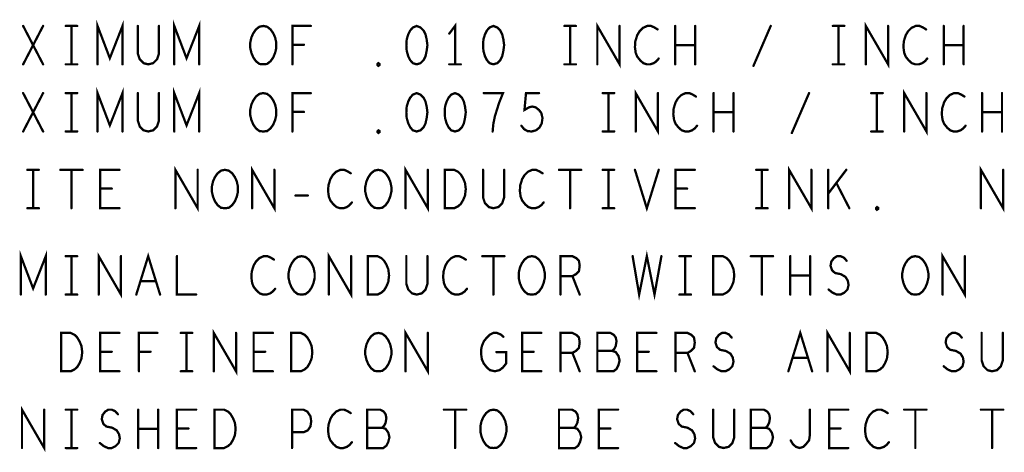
# Model space of a CAD drawing. Extents: x 28 to 61, y 24.9 to 46.
# Tile 67 of 86: x 48.8 to 51.3, y 38.1 to 39.2. Entities that reach past the tile are written whole.
import ezdxf

# ---------------------------------------------------------------- set-up
doc = ezdxf.new("R2010")
doc.units = 0
doc.layers.add('1', color=2, linetype='CONTINUOUS')

msp = doc.modelspace()

# ---------------------------------------------------------------- linework, layer by layer
at = {"layer": '1', "const_width": 0.006}
for points in [[(48.766, 39.07), (48.818, 39.17)], [(48.766, 39.17), (48.818, 39.07)], [(48.877, 39.17), (48.907, 39.17)], [(48.892, 39.17), (48.892, 39.07)], [(48.96, 39.07), (48.96, 39.17), (48.992, 39.086), (49.025, 39.17), (49.025, 39.07)], [(49.065, 39.17), (49.065, 39.098), (49.07, 39.083), (49.08, 39.073), (49.092, 39.07), (49.105, 39.073), (49.115, 39.083), (49.12, 39.098), (49.12, 39.17)], [(49.16, 39.07), (49.16, 39.17), (49.192, 39.086), (49.225, 39.17), (49.225, 39.07)], [(49.392, 39.07), (49.382, 39.071), (49.373, 39.078), (49.366, 39.088), (49.361, 39.1), (49.358, 39.113), (49.358, 39.126), (49.361, 39.14), (49.366, 39.151), (49.373, 39.161), (49.382, 39.168), (49.392, 39.17), (49.402, 39.168), (49.411, 39.161), (49.418, 39.151), (49.423, 39.14), (49.426, 39.126), (49.426, 39.113), (49.423, 39.1), (49.418, 39.088), (49.411, 39.078), (49.402, 39.071), (49.392, 39.07)], [(49.468, 39.07), (49.468, 39.17), (49.516, 39.17)], [(49.792, 39.17), (49.782, 39.166), (49.775, 39.158), (49.77, 39.148), (49.766, 39.135), (49.765, 39.12), (49.766, 39.105), (49.77, 39.091), (49.775, 39.081), (49.782, 39.073), (49.792, 39.07), (49.802, 39.073), (49.81, 39.081), (49.815, 39.091), (49.818, 39.105), (49.82, 39.12), (49.818, 39.135), (49.815, 39.148), (49.81, 39.158), (49.802, 39.166), (49.792, 39.17)], [(49.892, 39.07), (49.892, 39.17), (49.877, 39.15)], [(49.992, 39.17), (49.982, 39.166), (49.975, 39.158), (49.97, 39.148), (49.966, 39.135), (49.965, 39.12), (49.966, 39.105), (49.97, 39.091), (49.975, 39.081), (49.982, 39.073), (49.992, 39.07), (50.002, 39.073), (50.01, 39.081), (50.015, 39.091), (50.018, 39.105), (50.02, 39.12), (50.018, 39.135), (50.015, 39.148), (50.01, 39.158), (50.002, 39.166), (49.992, 39.17)], [(50.177, 39.17), (50.207, 39.17)], [(50.192, 39.17), (50.192, 39.07)], [(50.263, 39.07), (50.263, 39.17), (50.321, 39.07), (50.321, 39.17)], [(50.42, 39.161), (50.412, 39.166), (50.403, 39.17), (50.393, 39.17), (50.382, 39.165), (50.373, 39.156), (50.367, 39.146), (50.362, 39.13), (50.361, 39.115), (50.363, 39.1), (50.367, 39.09), (50.375, 39.08), (50.383, 39.073), (50.392, 39.07), (50.401, 39.07), (50.41, 39.073), (50.417, 39.078), (50.423, 39.085)], [(50.466, 39.07), (50.466, 39.17)], [(50.518, 39.17), (50.518, 39.07)], [(50.67, 39.066), (50.715, 39.17)], [(50.877, 39.17), (50.907, 39.17)], [(50.892, 39.17), (50.892, 39.07)], [(50.963, 39.07), (50.963, 39.17), (51.021, 39.07), (51.021, 39.17)], [(51.12, 39.161), (51.112, 39.166), (51.103, 39.17), (51.093, 39.17), (51.082, 39.165), (51.073, 39.156), (51.067, 39.146), (51.062, 39.13), (51.061, 39.115), (51.063, 39.1), (51.067, 39.09), (51.075, 39.08), (51.083, 39.073), (51.092, 39.07), (51.101, 39.07), (51.11, 39.073), (51.117, 39.078), (51.123, 39.085)], [(51.166, 39.07), (51.166, 39.17)], [(51.218, 39.17), (51.218, 39.07)], [(49.498, 39.121), (49.468, 39.121)], [(50.518, 39.12), (50.466, 39.12)], [(51.218, 39.12), (51.166, 39.12)], [(48.877, 39.07), (48.907, 39.07)], [(49.692, 39.066), (49.69, 39.068), (49.69, 39.071), (49.692, 39.073), (49.695, 39.071), (49.695, 39.068), (49.692, 39.066)], [(49.877, 39.07), (49.907, 39.07)], [(50.177, 39.07), (50.207, 39.07)], [(50.877, 39.07), (50.907, 39.07)], [(48.766, 38.895), (48.818, 38.995)], [(48.766, 38.995), (48.818, 38.895)], [(48.877, 38.995), (48.907, 38.995)], [(48.892, 38.995), (48.892, 38.895)], [(48.96, 38.895), (48.96, 38.995), (48.992, 38.911), (49.025, 38.995), (49.025, 38.895)], [(49.065, 38.995), (49.065, 38.923), (49.07, 38.908), (49.08, 38.898), (49.092, 38.895), (49.105, 38.898), (49.115, 38.908), (49.12, 38.923), (49.12, 38.995)], [(49.16, 38.895), (49.16, 38.995), (49.192, 38.911), (49.225, 38.995), (49.225, 38.895)], [(49.392, 38.895), (49.382, 38.896), (49.373, 38.903), (49.366, 38.913), (49.361, 38.925), (49.358, 38.938), (49.358, 38.951), (49.361, 38.965), (49.366, 38.976), (49.373, 38.986), (49.382, 38.993), (49.392, 38.995), (49.402, 38.993), (49.411, 38.986), (49.418, 38.976), (49.423, 38.965), (49.426, 38.951), (49.426, 38.938), (49.423, 38.925), (49.418, 38.913), (49.411, 38.903), (49.402, 38.896), (49.392, 38.895)], [(49.468, 38.895), (49.468, 38.995), (49.516, 38.995)], [(49.792, 38.995), (49.782, 38.991), (49.775, 38.983), (49.77, 38.973), (49.766, 38.96), (49.765, 38.945), (49.766, 38.93), (49.77, 38.916), (49.775, 38.906), (49.782, 38.898), (49.792, 38.895), (49.802, 38.898), (49.81, 38.906), (49.815, 38.916), (49.818, 38.93), (49.82, 38.945), (49.818, 38.96), (49.815, 38.973), (49.81, 38.983), (49.802, 38.991), (49.792, 38.995)], [(49.892, 38.995), (49.882, 38.991), (49.875, 38.983), (49.87, 38.973), (49.866, 38.96), (49.865, 38.945), (49.866, 38.93), (49.87, 38.916), (49.875, 38.906), (49.882, 38.898), (49.892, 38.895), (49.902, 38.898), (49.91, 38.906), (49.915, 38.916), (49.918, 38.93), (49.92, 38.945), (49.918, 38.96), (49.915, 38.973), (49.91, 38.983), (49.902, 38.991), (49.892, 38.995)], [(49.99, 38.895), (49.992, 38.916), (49.996, 38.935), (50.001, 38.951), (50.007, 38.97), (50.017, 38.995), (49.967, 38.995)], [(50.065, 38.91), (50.072, 38.901), (50.081, 38.896), (50.092, 38.895), (50.103, 38.898), (50.112, 38.905), (50.118, 38.916), (50.12, 38.93), (50.117, 38.943), (50.111, 38.951), (50.102, 38.958), (50.093, 38.96), (50.085, 38.958), (50.073, 38.951), (50.077, 38.995), (50.111, 38.995)], [(50.277, 38.995), (50.307, 38.995)], [(50.292, 38.995), (50.292, 38.895)], [(50.363, 38.895), (50.363, 38.995), (50.421, 38.895), (50.421, 38.995)], [(50.52, 38.986), (50.512, 38.991), (50.503, 38.995), (50.493, 38.995), (50.482, 38.99), (50.473, 38.981), (50.467, 38.971), (50.462, 38.955), (50.461, 38.94), (50.463, 38.925), (50.467, 38.915), (50.475, 38.905), (50.483, 38.898), (50.492, 38.895), (50.501, 38.895), (50.51, 38.898), (50.517, 38.903), (50.523, 38.91)], [(50.566, 38.895), (50.566, 38.995)], [(50.618, 38.995), (50.618, 38.895)], [(50.77, 38.891), (50.815, 38.995)], [(50.977, 38.995), (51.007, 38.995)], [(50.992, 38.995), (50.992, 38.895)], [(51.063, 38.895), (51.063, 38.995), (51.121, 38.895), (51.121, 38.995)], [(51.22, 38.986), (51.212, 38.991), (51.203, 38.995), (51.193, 38.995), (51.182, 38.99), (51.173, 38.981), (51.167, 38.971), (51.162, 38.955), (51.161, 38.94), (51.163, 38.925), (51.167, 38.915), (51.175, 38.905), (51.183, 38.898), (51.192, 38.895), (51.201, 38.895), (51.21, 38.898), (51.217, 38.903), (51.223, 38.91)], [(51.266, 38.895), (51.266, 38.995)], [(51.318, 38.995), (51.318, 38.895)], [(49.498, 38.946), (49.468, 38.946)], [(50.618, 38.945), (50.566, 38.945)], [(51.318, 38.945), (51.266, 38.945)], [(48.877, 38.895), (48.907, 38.895)], [(49.692, 38.891), (49.69, 38.893), (49.69, 38.896), (49.692, 38.898), (49.695, 38.896), (49.695, 38.893), (49.692, 38.891)], [(50.277, 38.895), (50.307, 38.895)], [(50.977, 38.895), (51.007, 38.895)], [(48.777, 38.795), (48.807, 38.795)], [(48.792, 38.795), (48.792, 38.695)], [(48.863, 38.795), (48.921, 38.795)], [(48.892, 38.795), (48.892, 38.695)], [(49.017, 38.695), (48.967, 38.695), (48.967, 38.795), (49.017, 38.795)], [(49.163, 38.695), (49.163, 38.795), (49.221, 38.695), (49.221, 38.795)], [(49.292, 38.695), (49.282, 38.696), (49.273, 38.703), (49.266, 38.713), (49.261, 38.725), (49.258, 38.738), (49.258, 38.751), (49.261, 38.765), (49.266, 38.776), (49.273, 38.786), (49.282, 38.793), (49.292, 38.795), (49.302, 38.793), (49.311, 38.786), (49.318, 38.776), (49.323, 38.765), (49.326, 38.751), (49.326, 38.738), (49.323, 38.725), (49.318, 38.713), (49.311, 38.703), (49.302, 38.696), (49.292, 38.695)], [(49.363, 38.695), (49.363, 38.795), (49.421, 38.695), (49.421, 38.795)], [(49.62, 38.786), (49.612, 38.791), (49.603, 38.795), (49.593, 38.795), (49.582, 38.79), (49.573, 38.781), (49.567, 38.771), (49.562, 38.755), (49.561, 38.74), (49.563, 38.725), (49.567, 38.715), (49.575, 38.705), (49.583, 38.698), (49.592, 38.695), (49.601, 38.695), (49.61, 38.698), (49.617, 38.703), (49.623, 38.71)], [(49.692, 38.695), (49.682, 38.696), (49.673, 38.703), (49.666, 38.713), (49.661, 38.725), (49.658, 38.738), (49.658, 38.751), (49.661, 38.765), (49.666, 38.776), (49.673, 38.786), (49.682, 38.793), (49.692, 38.795), (49.702, 38.793), (49.711, 38.786), (49.718, 38.776), (49.723, 38.765), (49.726, 38.751), (49.726, 38.738), (49.723, 38.725), (49.718, 38.713), (49.711, 38.703), (49.702, 38.696), (49.692, 38.695)], [(49.763, 38.695), (49.763, 38.795), (49.821, 38.695), (49.821, 38.795)], [(49.865, 38.695), (49.865, 38.795), (49.89, 38.795), (49.9, 38.79), (49.907, 38.783), (49.913, 38.773), (49.918, 38.761), (49.92, 38.745), (49.918, 38.728), (49.913, 38.716), (49.907, 38.706), (49.9, 38.7), (49.89, 38.695), (49.865, 38.695)], [(49.965, 38.795), (49.965, 38.723), (49.97, 38.708), (49.98, 38.698), (49.992, 38.695), (50.005, 38.698), (50.015, 38.708), (50.02, 38.723), (50.02, 38.795)], [(50.12, 38.786), (50.112, 38.791), (50.103, 38.795), (50.093, 38.795), (50.082, 38.79), (50.073, 38.781), (50.067, 38.771), (50.062, 38.755), (50.061, 38.74), (50.063, 38.725), (50.067, 38.715), (50.075, 38.705), (50.083, 38.698), (50.092, 38.695), (50.101, 38.695), (50.11, 38.698), (50.117, 38.703), (50.123, 38.71)], [(50.163, 38.795), (50.221, 38.795)], [(50.192, 38.795), (50.192, 38.695)], [(50.277, 38.795), (50.307, 38.795)], [(50.292, 38.795), (50.292, 38.695)], [(50.361, 38.795), (50.392, 38.695), (50.423, 38.795)], [(50.517, 38.695), (50.467, 38.695), (50.467, 38.795), (50.517, 38.795)], [(50.677, 38.795), (50.707, 38.795)], [(50.692, 38.795), (50.692, 38.695)], [(50.763, 38.695), (50.763, 38.795), (50.821, 38.695), (50.821, 38.795)], [(50.865, 38.695), (50.865, 38.795)], [(50.912, 38.795), (50.865, 38.733)], [(51.263, 38.695), (51.263, 38.795), (51.321, 38.695), (51.321, 38.795)], [(50.92, 38.695), (50.886, 38.761)], [(48.997, 38.746), (48.967, 38.746)], [(50.497, 38.746), (50.467, 38.746)], [(49.476, 38.728), (49.508, 38.728)], [(48.777, 38.695), (48.807, 38.695)], [(50.277, 38.695), (50.307, 38.695)], [(50.677, 38.695), (50.707, 38.695)], [(50.992, 38.691), (50.99, 38.693), (50.99, 38.696), (50.992, 38.698), (50.995, 38.696), (50.995, 38.693), (50.992, 38.691)], [(48.76, 38.47), (48.76, 38.57), (48.792, 38.486), (48.825, 38.57), (48.825, 38.47)], [(50.355, 38.57), (50.372, 38.47), (50.392, 38.57), (50.412, 38.47), (50.43, 38.57)], [(48.877, 38.57), (48.907, 38.57)], [(48.892, 38.57), (48.892, 38.47)], [(48.963, 38.47), (48.963, 38.57), (49.021, 38.47), (49.021, 38.57)], [(49.061, 38.47), (49.092, 38.57), (49.123, 38.47)], [(49.167, 38.57), (49.167, 38.47), (49.217, 38.47)], [(49.42, 38.561), (49.412, 38.566), (49.403, 38.57), (49.393, 38.57), (49.382, 38.565), (49.373, 38.556), (49.367, 38.546), (49.362, 38.53), (49.361, 38.515), (49.363, 38.5), (49.367, 38.49), (49.375, 38.48), (49.383, 38.473), (49.392, 38.47), (49.401, 38.47), (49.41, 38.473), (49.417, 38.478), (49.423, 38.485)], [(49.492, 38.47), (49.482, 38.471), (49.473, 38.478), (49.466, 38.488), (49.461, 38.5), (49.458, 38.513), (49.458, 38.526), (49.461, 38.54), (49.466, 38.551), (49.473, 38.561), (49.482, 38.568), (49.492, 38.57), (49.502, 38.568), (49.511, 38.561), (49.518, 38.551), (49.523, 38.54), (49.526, 38.526), (49.526, 38.513), (49.523, 38.5), (49.518, 38.488), (49.511, 38.478), (49.502, 38.471), (49.492, 38.47)], [(49.563, 38.47), (49.563, 38.57), (49.621, 38.47), (49.621, 38.57)], [(49.665, 38.47), (49.665, 38.57), (49.69, 38.57), (49.7, 38.565), (49.707, 38.558), (49.713, 38.548), (49.718, 38.536), (49.72, 38.52), (49.718, 38.503), (49.713, 38.491), (49.707, 38.481), (49.7, 38.475), (49.69, 38.47), (49.665, 38.47)], [(49.765, 38.57), (49.765, 38.498), (49.77, 38.483), (49.78, 38.473), (49.792, 38.47), (49.805, 38.473), (49.815, 38.483), (49.82, 38.498), (49.82, 38.57)], [(49.92, 38.561), (49.912, 38.566), (49.903, 38.57), (49.893, 38.57), (49.882, 38.565), (49.873, 38.556), (49.867, 38.546), (49.862, 38.53), (49.861, 38.515), (49.863, 38.5), (49.867, 38.49), (49.875, 38.48), (49.883, 38.473), (49.892, 38.47), (49.901, 38.47), (49.91, 38.473), (49.917, 38.478), (49.923, 38.485)], [(49.963, 38.57), (50.021, 38.57)], [(49.992, 38.57), (49.992, 38.47)], [(50.092, 38.47), (50.082, 38.471), (50.073, 38.478), (50.066, 38.488), (50.061, 38.5), (50.058, 38.513), (50.058, 38.526), (50.061, 38.54), (50.066, 38.551), (50.073, 38.561), (50.082, 38.568), (50.092, 38.57), (50.102, 38.568), (50.111, 38.561), (50.118, 38.551), (50.123, 38.54), (50.126, 38.526), (50.126, 38.513), (50.123, 38.5), (50.118, 38.488), (50.111, 38.478), (50.102, 38.471), (50.092, 38.47)], [(50.167, 38.47), (50.167, 38.57), (50.198, 38.57), (50.208, 38.565), (50.215, 38.558), (50.217, 38.545), (50.215, 38.531), (50.207, 38.523), (50.198, 38.518), (50.167, 38.518)], [(50.477, 38.57), (50.507, 38.57)], [(50.492, 38.57), (50.492, 38.47)], [(50.565, 38.47), (50.565, 38.57), (50.59, 38.57), (50.6, 38.565), (50.607, 38.558), (50.613, 38.548), (50.618, 38.536), (50.62, 38.52), (50.618, 38.503), (50.613, 38.491), (50.607, 38.481), (50.6, 38.475), (50.59, 38.47), (50.565, 38.47)], [(50.663, 38.57), (50.721, 38.57)], [(50.692, 38.57), (50.692, 38.47)], [(50.766, 38.47), (50.766, 38.57)], [(50.818, 38.57), (50.818, 38.47)], [(50.866, 38.483), (50.876, 38.475), (50.887, 38.47), (50.897, 38.47), (50.907, 38.475), (50.915, 38.483), (50.918, 38.495), (50.916, 38.506), (50.91, 38.516), (50.898, 38.523), (50.883, 38.526), (50.875, 38.533), (50.871, 38.545), (50.873, 38.556), (50.88, 38.565), (50.888, 38.57), (50.897, 38.57), (50.906, 38.566), (50.913, 38.558)], [(51.092, 38.47), (51.082, 38.471), (51.073, 38.478), (51.066, 38.488), (51.061, 38.5), (51.058, 38.513), (51.058, 38.526), (51.061, 38.54), (51.066, 38.551), (51.073, 38.561), (51.082, 38.568), (51.092, 38.57), (51.102, 38.568), (51.111, 38.561), (51.118, 38.551), (51.123, 38.54), (51.126, 38.526), (51.126, 38.513), (51.123, 38.5), (51.118, 38.488), (51.111, 38.478), (51.102, 38.471), (51.092, 38.47)], [(51.163, 38.47), (51.163, 38.57), (51.221, 38.47), (51.221, 38.57)], [(49.112, 38.505), (49.072, 38.505)], [(50.198, 38.518), (50.217, 38.47)], [(50.818, 38.52), (50.766, 38.52)], [(48.877, 38.47), (48.907, 38.47)], [(50.477, 38.47), (50.507, 38.47)], [(49.263, 38.27), (49.263, 38.37), (49.321, 38.27), (49.321, 38.37)], [(49.763, 38.27), (49.763, 38.37), (49.821, 38.27), (49.821, 38.37)], [(50.761, 38.27), (50.792, 38.37), (50.823, 38.27)], [(50.863, 38.27), (50.863, 38.37), (50.921, 38.27), (50.921, 38.37)], [(48.865, 38.27), (48.865, 38.37), (48.89, 38.37), (48.9, 38.365), (48.907, 38.358), (48.913, 38.348), (48.918, 38.336), (48.92, 38.32), (48.918, 38.303), (48.913, 38.291), (48.907, 38.281), (48.9, 38.275), (48.89, 38.27), (48.865, 38.27)], [(49.017, 38.27), (48.967, 38.27), (48.967, 38.37), (49.017, 38.37)], [(49.068, 38.27), (49.068, 38.37), (49.116, 38.37)], [(49.177, 38.37), (49.207, 38.37)], [(49.192, 38.37), (49.192, 38.27)], [(49.417, 38.27), (49.367, 38.27), (49.367, 38.37), (49.417, 38.37)], [(49.465, 38.27), (49.465, 38.37), (49.49, 38.37), (49.5, 38.365), (49.507, 38.358), (49.513, 38.348), (49.518, 38.336), (49.52, 38.32), (49.518, 38.303), (49.513, 38.291), (49.507, 38.281), (49.5, 38.275), (49.49, 38.27), (49.465, 38.27)], [(49.692, 38.27), (49.682, 38.271), (49.673, 38.278), (49.666, 38.288), (49.661, 38.3), (49.658, 38.313), (49.658, 38.326), (49.661, 38.34), (49.666, 38.351), (49.673, 38.361), (49.682, 38.368), (49.692, 38.37), (49.702, 38.368), (49.711, 38.361), (49.718, 38.351), (49.723, 38.34), (49.726, 38.326), (49.726, 38.313), (49.723, 38.3), (49.718, 38.288), (49.711, 38.278), (49.702, 38.271), (49.692, 38.27)], [(50, 38.32), (50.025, 38.32), (50.025, 38.29), (50.017, 38.28), (50.008, 38.273), (49.996, 38.27), (49.983, 38.273), (49.975, 38.28), (49.967, 38.29), (49.962, 38.301), (49.96, 38.315), (49.96, 38.326), (49.962, 38.336), (49.967, 38.348), (49.975, 38.358), (49.982, 38.365), (49.992, 38.37), (50.001, 38.37), (50.011, 38.366), (50.018, 38.36)], [(50.117, 38.27), (50.067, 38.27), (50.067, 38.37), (50.117, 38.37)], [(50.167, 38.27), (50.167, 38.37), (50.198, 38.37), (50.208, 38.365), (50.215, 38.358), (50.217, 38.345), (50.215, 38.331), (50.207, 38.323), (50.198, 38.318), (50.167, 38.318)], [(50.302, 38.323), (50.307, 38.328), (50.311, 38.336), (50.313, 38.348), (50.311, 38.358), (50.306, 38.365), (50.297, 38.37), (50.263, 38.37), (50.263, 38.27), (50.305, 38.27), (50.313, 38.276), (50.318, 38.286), (50.321, 38.298), (50.318, 38.31), (50.311, 38.32), (50.302, 38.323), (50.263, 38.323)], [(50.417, 38.27), (50.367, 38.27), (50.367, 38.37), (50.417, 38.37)], [(50.467, 38.27), (50.467, 38.37), (50.498, 38.37), (50.508, 38.365), (50.515, 38.358), (50.517, 38.345), (50.515, 38.331), (50.507, 38.323), (50.498, 38.318), (50.467, 38.318)], [(50.566, 38.283), (50.576, 38.275), (50.587, 38.27), (50.597, 38.27), (50.607, 38.275), (50.615, 38.283), (50.618, 38.295), (50.616, 38.306), (50.61, 38.316), (50.598, 38.323), (50.583, 38.326), (50.575, 38.333), (50.571, 38.345), (50.573, 38.356), (50.58, 38.365), (50.588, 38.37), (50.597, 38.37), (50.606, 38.366), (50.613, 38.358)], [(50.965, 38.27), (50.965, 38.37), (50.99, 38.37), (51, 38.365), (51.007, 38.358), (51.013, 38.348), (51.018, 38.336), (51.02, 38.32), (51.018, 38.303), (51.013, 38.291), (51.007, 38.281), (51, 38.275), (50.99, 38.27), (50.965, 38.27)], [(51.166, 38.283), (51.176, 38.275), (51.187, 38.27), (51.197, 38.27), (51.207, 38.275), (51.215, 38.283), (51.218, 38.295), (51.216, 38.306), (51.21, 38.316), (51.198, 38.323), (51.183, 38.326), (51.175, 38.333), (51.171, 38.345), (51.173, 38.356), (51.18, 38.365), (51.188, 38.37), (51.197, 38.37), (51.206, 38.366), (51.213, 38.358)], [(51.265, 38.37), (51.265, 38.298), (51.27, 38.283), (51.28, 38.273), (51.292, 38.27), (51.305, 38.273), (51.315, 38.283), (51.32, 38.298), (51.32, 38.37)], [(48.997, 38.321), (48.967, 38.321)], [(49.098, 38.321), (49.068, 38.321)], [(49.397, 38.321), (49.367, 38.321)], [(50.097, 38.321), (50.067, 38.321)], [(50.198, 38.318), (50.217, 38.27)], [(50.397, 38.321), (50.367, 38.321)], [(50.498, 38.318), (50.517, 38.27)], [(50.812, 38.305), (50.772, 38.305)], [(49.177, 38.27), (49.207, 38.27)], [(48.763, 38.07), (48.763, 38.17), (48.821, 38.07), (48.821, 38.17)], [(48.877, 38.17), (48.907, 38.17)], [(48.892, 38.17), (48.892, 38.07)], [(48.966, 38.083), (48.976, 38.075), (48.987, 38.07), (48.997, 38.07), (49.007, 38.075), (49.015, 38.083), (49.018, 38.095), (49.016, 38.106), (49.01, 38.116), (48.998, 38.123), (48.983, 38.126), (48.975, 38.133), (48.971, 38.145), (48.973, 38.156), (48.98, 38.165), (48.988, 38.17), (48.997, 38.17), (49.006, 38.166), (49.013, 38.158)], [(49.066, 38.07), (49.066, 38.17)], [(49.118, 38.17), (49.118, 38.07)], [(49.217, 38.07), (49.167, 38.07), (49.167, 38.17), (49.217, 38.17)], [(49.265, 38.07), (49.265, 38.17), (49.29, 38.17), (49.3, 38.165), (49.307, 38.158), (49.313, 38.148), (49.318, 38.136), (49.32, 38.12), (49.318, 38.103), (49.313, 38.091), (49.307, 38.081), (49.3, 38.075), (49.29, 38.07), (49.265, 38.07)], [(49.467, 38.07), (49.467, 38.17), (49.497, 38.17), (49.507, 38.165), (49.515, 38.153), (49.517, 38.14), (49.515, 38.126), (49.508, 38.116), (49.497, 38.111), (49.467, 38.111)], [(49.62, 38.161), (49.612, 38.166), (49.603, 38.17), (49.593, 38.17), (49.582, 38.165), (49.573, 38.156), (49.567, 38.146), (49.562, 38.13), (49.561, 38.115), (49.563, 38.1), (49.567, 38.09), (49.575, 38.08), (49.583, 38.073), (49.592, 38.07), (49.601, 38.07), (49.61, 38.073), (49.617, 38.078), (49.623, 38.085)], [(49.702, 38.123), (49.707, 38.128), (49.711, 38.136), (49.713, 38.148), (49.711, 38.158), (49.706, 38.165), (49.697, 38.17), (49.663, 38.17), (49.663, 38.07), (49.705, 38.07), (49.713, 38.076), (49.718, 38.086), (49.721, 38.098), (49.718, 38.11), (49.711, 38.12), (49.702, 38.123), (49.663, 38.123)], [(49.863, 38.17), (49.921, 38.17)], [(49.892, 38.17), (49.892, 38.07)], [(49.992, 38.07), (49.982, 38.071), (49.973, 38.078), (49.966, 38.088), (49.961, 38.1), (49.958, 38.113), (49.958, 38.126), (49.961, 38.14), (49.966, 38.151), (49.973, 38.161), (49.982, 38.168), (49.992, 38.17), (50.002, 38.168), (50.011, 38.161), (50.018, 38.151), (50.023, 38.14), (50.026, 38.126), (50.026, 38.113), (50.023, 38.1), (50.018, 38.088), (50.011, 38.078), (50.002, 38.071), (49.992, 38.07)], [(50.202, 38.123), (50.207, 38.128), (50.211, 38.136), (50.213, 38.148), (50.211, 38.158), (50.206, 38.165), (50.197, 38.17), (50.163, 38.17), (50.163, 38.07), (50.205, 38.07), (50.213, 38.076), (50.218, 38.086), (50.221, 38.098), (50.218, 38.11), (50.211, 38.12), (50.202, 38.123), (50.163, 38.123)], [(50.317, 38.07), (50.267, 38.07), (50.267, 38.17), (50.317, 38.17)], [(50.466, 38.083), (50.476, 38.075), (50.487, 38.07), (50.497, 38.07), (50.507, 38.075), (50.515, 38.083), (50.518, 38.095), (50.516, 38.106), (50.51, 38.116), (50.498, 38.123), (50.483, 38.126), (50.475, 38.133), (50.471, 38.145), (50.473, 38.156), (50.48, 38.165), (50.488, 38.17), (50.497, 38.17), (50.506, 38.166), (50.513, 38.158)], [(50.565, 38.17), (50.565, 38.098), (50.57, 38.083), (50.58, 38.073), (50.592, 38.07), (50.605, 38.073), (50.615, 38.083), (50.62, 38.098), (50.62, 38.17)], [(50.702, 38.123), (50.707, 38.128), (50.711, 38.136), (50.713, 38.148), (50.711, 38.158), (50.706, 38.165), (50.697, 38.17), (50.663, 38.17), (50.663, 38.07), (50.705, 38.07), (50.713, 38.076), (50.718, 38.086), (50.721, 38.098), (50.718, 38.11), (50.711, 38.12), (50.702, 38.123), (50.663, 38.123)], [(50.767, 38.09), (50.773, 38.08), (50.781, 38.073), (50.79, 38.07), (50.8, 38.073), (50.807, 38.08), (50.815, 38.09), (50.817, 38.103), (50.817, 38.17)], [(50.917, 38.07), (50.867, 38.07), (50.867, 38.17), (50.917, 38.17)], [(51.02, 38.161), (51.012, 38.166), (51.003, 38.17), (50.993, 38.17), (50.982, 38.165), (50.973, 38.156), (50.967, 38.146), (50.962, 38.13), (50.961, 38.115), (50.963, 38.1), (50.967, 38.09), (50.975, 38.08), (50.983, 38.073), (50.992, 38.07), (51.001, 38.07), (51.01, 38.073), (51.017, 38.078), (51.023, 38.085)], [(51.063, 38.17), (51.121, 38.17)], [(51.092, 38.17), (51.092, 38.07)], [(51.263, 38.17), (51.321, 38.17)], [(51.292, 38.17), (51.292, 38.07)], [(49.118, 38.12), (49.066, 38.12)], [(49.197, 38.121), (49.167, 38.121)], [(50.297, 38.121), (50.267, 38.121)], [(50.897, 38.121), (50.867, 38.121)], [(48.877, 38.07), (48.907, 38.07)]]:
    msp.add_lwpolyline(points, dxfattribs=at)
at = {"layer": '1', "const_width": 0.003}
for points in [[(48.7675, 39.17, 1), (48.7645, 39.17, 1)], [(48.8195, 39.17, 1), (48.8165, 39.17, 1)], [(48.8785, 39.17, 1), (48.8755, 39.17, 1)], [(48.8935, 39.17, 1), (48.8905, 39.17, 1)], [(48.9085, 39.17, 1), (48.9055, 39.17, 1)], [(49.0665, 39.17, 1), (49.0635, 39.17, 1)], [(49.1215, 39.17, 1), (49.1185, 39.17, 1)], [(49.5175, 39.17, 1), (49.5145, 39.17, 1)], [(49.7935, 39.17, 1), (49.7905, 39.17, 1)], [(49.7935, 39.17, 1), (49.7905, 39.17, 1)], [(49.9935, 39.17, 1), (49.9905, 39.17, 1)], [(49.9935, 39.17, 1), (49.9905, 39.17, 1)], [(50.1785, 39.17, 1), (50.1755, 39.17, 1)], [(50.1935, 39.17, 1), (50.1905, 39.17, 1)], [(50.2085, 39.17, 1), (50.2055, 39.17, 1)], [(50.3225, 39.17, 1), (50.3195, 39.17, 1)], [(50.4675, 39.17, 1), (50.4645, 39.17, 1)], [(50.5195, 39.17, 1), (50.5165, 39.17, 1)], [(50.7165, 39.17, 1), (50.7135, 39.17, 1)], [(50.8785, 39.17, 1), (50.8755, 39.17, 1)], [(50.8935, 39.17, 1), (50.8905, 39.17, 1)], [(50.9085, 39.17, 1), (50.9055, 39.17, 1)], [(51.0225, 39.17, 1), (51.0195, 39.17, 1)], [(51.1675, 39.17, 1), (51.1645, 39.17, 1)], [(51.2195, 39.17, 1), (51.2165, 39.17, 1)], [(49.8785, 39.15, 1), (49.8755, 39.15, 1)], [(50.4215, 39.161, 1), (50.4185, 39.161, 1)], [(51.1215, 39.161, 1), (51.1185, 39.161, 1)], [(49.4695, 39.121, 1), (49.4665, 39.121, 1)], [(49.4995, 39.121, 1), (49.4965, 39.121, 1)], [(50.4675, 39.12, 1), (50.4645, 39.12, 1)], [(50.5195, 39.12, 1), (50.5165, 39.12, 1)], [(51.1675, 39.12, 1), (51.1645, 39.12, 1)], [(51.2195, 39.12, 1), (51.2165, 39.12, 1)], [(48.7675, 39.07, 1), (48.7645, 39.07, 1)], [(48.8195, 39.07, 1), (48.8165, 39.07, 1)], [(48.8785, 39.07, 1), (48.8755, 39.07, 1)], [(48.8935, 39.07, 1), (48.8905, 39.07, 1)], [(48.9085, 39.07, 1), (48.9055, 39.07, 1)], [(48.9615, 39.07, 1), (48.9585, 39.07, 1)], [(49.0265, 39.07, 1), (49.0235, 39.07, 1)], [(49.1615, 39.07, 1), (49.1585, 39.07, 1)], [(49.2265, 39.07, 1), (49.2235, 39.07, 1)], [(49.3935, 39.07, 1), (49.3905, 39.07, 1)], [(49.3935, 39.07, 1), (49.3905, 39.07, 1)], [(49.4695, 39.07, 1), (49.4665, 39.07, 1)], [(49.8785, 39.07, 1), (49.8755, 39.07, 1)], [(49.8935, 39.07, 1), (49.8905, 39.07, 1)], [(49.9085, 39.07, 1), (49.9055, 39.07, 1)], [(50.1785, 39.07, 1), (50.1755, 39.07, 1)], [(50.1935, 39.07, 1), (50.1905, 39.07, 1)], [(50.2085, 39.07, 1), (50.2055, 39.07, 1)], [(50.2645, 39.07, 1), (50.2615, 39.07, 1)], [(50.4245, 39.085, 1), (50.4215, 39.085, 1)], [(50.4675, 39.07, 1), (50.4645, 39.07, 1)], [(50.5195, 39.07, 1), (50.5165, 39.07, 1)], [(50.8785, 39.07, 1), (50.8755, 39.07, 1)], [(50.8935, 39.07, 1), (50.8905, 39.07, 1)], [(50.9085, 39.07, 1), (50.9055, 39.07, 1)], [(50.9645, 39.07, 1), (50.9615, 39.07, 1)], [(51.1245, 39.085, 1), (51.1215, 39.085, 1)], [(51.1675, 39.07, 1), (51.1645, 39.07, 1)], [(51.2195, 39.07, 1), (51.2165, 39.07, 1)], [(49.6935, 39.066, 1), (49.6905, 39.066, 1)], [(49.6935, 39.066, 1), (49.6905, 39.066, 1)], [(50.6715, 39.066, 1), (50.6685, 39.066, 1)], [(48.7675, 38.995, 1), (48.7645, 38.995, 1)], [(48.8195, 38.995, 1), (48.8165, 38.995, 1)], [(48.8785, 38.995, 1), (48.8755, 38.995, 1)], [(48.8935, 38.995, 1), (48.8905, 38.995, 1)], [(48.9085, 38.995, 1), (48.9055, 38.995, 1)], [(49.0665, 38.995, 1), (49.0635, 38.995, 1)], [(49.1215, 38.995, 1), (49.1185, 38.995, 1)], [(49.5175, 38.995, 1), (49.5145, 38.995, 1)], [(49.7935, 38.995, 1), (49.7905, 38.995, 1)], [(49.7935, 38.995, 1), (49.7905, 38.995, 1)], [(49.8935, 38.995, 1), (49.8905, 38.995, 1)], [(49.8935, 38.995, 1), (49.8905, 38.995, 1)], [(49.9685, 38.995, 1), (49.9655, 38.995, 1)], [(50.1125, 38.995, 1), (50.1095, 38.995, 1)], [(50.2785, 38.995, 1), (50.2755, 38.995, 1)], [(50.2935, 38.995, 1), (50.2905, 38.995, 1)], [(50.3085, 38.995, 1), (50.3055, 38.995, 1)], [(50.4225, 38.995, 1), (50.4195, 38.995, 1)], [(50.5675, 38.995, 1), (50.5645, 38.995, 1)], [(50.6195, 38.995, 1), (50.6165, 38.995, 1)], [(50.8165, 38.995, 1), (50.8135, 38.995, 1)], [(50.9785, 38.995, 1), (50.9755, 38.995, 1)], [(50.9935, 38.995, 1), (50.9905, 38.995, 1)], [(51.0085, 38.995, 1), (51.0055, 38.995, 1)], [(51.1225, 38.995, 1), (51.1195, 38.995, 1)], [(51.2675, 38.995, 1), (51.2645, 38.995, 1)], [(51.3195, 38.995, 1), (51.3165, 38.995, 1)], [(50.5215, 38.986, 1), (50.5185, 38.986, 1)], [(51.2215, 38.986, 1), (51.2185, 38.986, 1)], [(49.4695, 38.946, 1), (49.4665, 38.946, 1)], [(49.4995, 38.946, 1), (49.4965, 38.946, 1)], [(50.5675, 38.945, 1), (50.5645, 38.945, 1)], [(50.6195, 38.945, 1), (50.6165, 38.945, 1)], [(51.2675, 38.945, 1), (51.2645, 38.945, 1)], [(51.3195, 38.945, 1), (51.3165, 38.945, 1)], [(48.7675, 38.895, 1), (48.7645, 38.895, 1)], [(48.8195, 38.895, 1), (48.8165, 38.895, 1)], [(48.8785, 38.895, 1), (48.8755, 38.895, 1)], [(48.8935, 38.895, 1), (48.8905, 38.895, 1)], [(48.9085, 38.895, 1), (48.9055, 38.895, 1)], [(48.9615, 38.895, 1), (48.9585, 38.895, 1)], [(49.0265, 38.895, 1), (49.0235, 38.895, 1)], [(49.1615, 38.895, 1), (49.1585, 38.895, 1)], [(49.2265, 38.895, 1), (49.2235, 38.895, 1)], [(49.3935, 38.895, 1), (49.3905, 38.895, 1)], [(49.3935, 38.895, 1), (49.3905, 38.895, 1)], [(49.4695, 38.895, 1), (49.4665, 38.895, 1)], [(49.6935, 38.891, 1), (49.6905, 38.891, 1)], [(49.6935, 38.891, 1), (49.6905, 38.891, 1)], [(49.9915, 38.895, 1), (49.9885, 38.895, 1)], [(50.0665, 38.91, 1), (50.0635, 38.91, 1)], [(50.2785, 38.895, 1), (50.2755, 38.895, 1)], [(50.2935, 38.895, 1), (50.2905, 38.895, 1)], [(50.3085, 38.895, 1), (50.3055, 38.895, 1)], [(50.3645, 38.895, 1), (50.3615, 38.895, 1)], [(50.5245, 38.91, 1), (50.5215, 38.91, 1)], [(50.5675, 38.895, 1), (50.5645, 38.895, 1)], [(50.6195, 38.895, 1), (50.6165, 38.895, 1)], [(50.7715, 38.891, 1), (50.7685, 38.891, 1)], [(50.9785, 38.895, 1), (50.9755, 38.895, 1)], [(50.9935, 38.895, 1), (50.9905, 38.895, 1)], [(51.0085, 38.895, 1), (51.0055, 38.895, 1)], [(51.0645, 38.895, 1), (51.0615, 38.895, 1)], [(51.2245, 38.91, 1), (51.2215, 38.91, 1)], [(51.2675, 38.895, 1), (51.2645, 38.895, 1)], [(51.3195, 38.895, 1), (51.3165, 38.895, 1)], [(48.7785, 38.795, 1), (48.7755, 38.795, 1)], [(48.7935, 38.795, 1), (48.7905, 38.795, 1)], [(48.8085, 38.795, 1), (48.8055, 38.795, 1)], [(48.8645, 38.795, 1), (48.8615, 38.795, 1)], [(48.8935, 38.795, 1), (48.8905, 38.795, 1)], [(48.9225, 38.795, 1), (48.9195, 38.795, 1)], [(49.0185, 38.795, 1), (49.0155, 38.795, 1)], [(49.2225, 38.795, 1), (49.2195, 38.795, 1)], [(49.4225, 38.795, 1), (49.4195, 38.795, 1)], [(49.6215, 38.786, 1), (49.6185, 38.786, 1)], [(49.8225, 38.795, 1), (49.8195, 38.795, 1)], [(49.9665, 38.795, 1), (49.9635, 38.795, 1)], [(50.0215, 38.795, 1), (50.0185, 38.795, 1)], [(50.1215, 38.786, 1), (50.1185, 38.786, 1)], [(50.1645, 38.795, 1), (50.1615, 38.795, 1)], [(50.1935, 38.795, 1), (50.1905, 38.795, 1)], [(50.2225, 38.795, 1), (50.2195, 38.795, 1)], [(50.2785, 38.795, 1), (50.2755, 38.795, 1)], [(50.2935, 38.795, 1), (50.2905, 38.795, 1)], [(50.3085, 38.795, 1), (50.3055, 38.795, 1)], [(50.3625, 38.795, 1), (50.3595, 38.795, 1)], [(50.4245, 38.795, 1), (50.4215, 38.795, 1)], [(50.5185, 38.795, 1), (50.5155, 38.795, 1)], [(50.6785, 38.795, 1), (50.6755, 38.795, 1)], [(50.6935, 38.795, 1), (50.6905, 38.795, 1)], [(50.7085, 38.795, 1), (50.7055, 38.795, 1)], [(50.8225, 38.795, 1), (50.8195, 38.795, 1)], [(50.8665, 38.795, 1), (50.8635, 38.795, 1)], [(50.9135, 38.795, 1), (50.9105, 38.795, 1)], [(51.3225, 38.795, 1), (51.3195, 38.795, 1)], [(50.8875, 38.761, 1), (50.8845, 38.761, 1)], [(48.9685, 38.746, 1), (48.9655, 38.746, 1)], [(48.9985, 38.746, 1), (48.9955, 38.746, 1)], [(50.4685, 38.746, 1), (50.4655, 38.746, 1)], [(50.4985, 38.746, 1), (50.4955, 38.746, 1)], [(49.4775, 38.728, 1), (49.4745, 38.728, 1)], [(49.5095, 38.728, 1), (49.5065, 38.728, 1)], [(49.6245, 38.71, 1), (49.6215, 38.71, 1)], [(50.1245, 38.71, 1), (50.1215, 38.71, 1)], [(50.8665, 38.733, 1), (50.8635, 38.733, 1)], [(48.7785, 38.695, 1), (48.7755, 38.695, 1)], [(48.7935, 38.695, 1), (48.7905, 38.695, 1)], [(48.8085, 38.695, 1), (48.8055, 38.695, 1)], [(48.8935, 38.695, 1), (48.8905, 38.695, 1)], [(49.0185, 38.695, 1), (49.0155, 38.695, 1)], [(49.1645, 38.695, 1), (49.1615, 38.695, 1)], [(49.2935, 38.695, 1), (49.2905, 38.695, 1)], [(49.2935, 38.695, 1), (49.2905, 38.695, 1)], [(49.3645, 38.695, 1), (49.3615, 38.695, 1)], [(49.6935, 38.695, 1), (49.6905, 38.695, 1)], [(49.6935, 38.695, 1), (49.6905, 38.695, 1)], [(49.7645, 38.695, 1), (49.7615, 38.695, 1)], [(49.8665, 38.695, 1), (49.8635, 38.695, 1)], [(49.8665, 38.695, 1), (49.8635, 38.695, 1)], [(50.1935, 38.695, 1), (50.1905, 38.695, 1)], [(50.2785, 38.695, 1), (50.2755, 38.695, 1)], [(50.2935, 38.695, 1), (50.2905, 38.695, 1)], [(50.3085, 38.695, 1), (50.3055, 38.695, 1)], [(50.5185, 38.695, 1), (50.5155, 38.695, 1)], [(50.6785, 38.695, 1), (50.6755, 38.695, 1)], [(50.6935, 38.695, 1), (50.6905, 38.695, 1)], [(50.7085, 38.695, 1), (50.7055, 38.695, 1)], [(50.7645, 38.695, 1), (50.7615, 38.695, 1)], [(50.8665, 38.695, 1), (50.8635, 38.695, 1)], [(50.9215, 38.695, 1), (50.9185, 38.695, 1)], [(50.9935, 38.691, 1), (50.9905, 38.691, 1)], [(50.9935, 38.691, 1), (50.9905, 38.691, 1)], [(51.2645, 38.695, 1), (51.2615, 38.695, 1)], [(48.8785, 38.57, 1), (48.8755, 38.57, 1)], [(48.8935, 38.57, 1), (48.8905, 38.57, 1)], [(48.9085, 38.57, 1), (48.9055, 38.57, 1)], [(49.0225, 38.57, 1), (49.0195, 38.57, 1)], [(49.1685, 38.57, 1), (49.1655, 38.57, 1)], [(49.4215, 38.561, 1), (49.4185, 38.561, 1)], [(49.6225, 38.57, 1), (49.6195, 38.57, 1)], [(49.7665, 38.57, 1), (49.7635, 38.57, 1)], [(49.8215, 38.57, 1), (49.8185, 38.57, 1)], [(49.9215, 38.561, 1), (49.9185, 38.561, 1)], [(49.9645, 38.57, 1), (49.9615, 38.57, 1)], [(49.9935, 38.57, 1), (49.9905, 38.57, 1)], [(50.0225, 38.57, 1), (50.0195, 38.57, 1)], [(50.3565, 38.57, 1), (50.3535, 38.57, 1)], [(50.4315, 38.57, 1), (50.4285, 38.57, 1)], [(50.4785, 38.57, 1), (50.4755, 38.57, 1)], [(50.4935, 38.57, 1), (50.4905, 38.57, 1)], [(50.5085, 38.57, 1), (50.5055, 38.57, 1)], [(50.6645, 38.57, 1), (50.6615, 38.57, 1)], [(50.6935, 38.57, 1), (50.6905, 38.57, 1)], [(50.7225, 38.57, 1), (50.7195, 38.57, 1)], [(50.7675, 38.57, 1), (50.7645, 38.57, 1)], [(50.8195, 38.57, 1), (50.8165, 38.57, 1)], [(50.9145, 38.558, 1), (50.9115, 38.558, 1)], [(51.2225, 38.57, 1), (51.2195, 38.57, 1)], [(49.0735, 38.505, 1), (49.0705, 38.505, 1)], [(49.1135, 38.505, 1), (49.1105, 38.505, 1)], [(50.1685, 38.518, 1), (50.1655, 38.518, 1)], [(50.1995, 38.518, 1), (50.1965, 38.518, 1)], [(50.7675, 38.52, 1), (50.7645, 38.52, 1)], [(50.8195, 38.52, 1), (50.8165, 38.52, 1)], [(49.4245, 38.485, 1), (49.4215, 38.485, 1)], [(49.9245, 38.485, 1), (49.9215, 38.485, 1)], [(50.8675, 38.483, 1), (50.8645, 38.483, 1)], [(48.7615, 38.47, 1), (48.7585, 38.47, 1)], [(48.8265, 38.47, 1), (48.8235, 38.47, 1)], [(48.8785, 38.47, 1), (48.8755, 38.47, 1)], [(48.8935, 38.47, 1), (48.8905, 38.47, 1)], [(48.9085, 38.47, 1), (48.9055, 38.47, 1)], [(48.9645, 38.47, 1), (48.9615, 38.47, 1)], [(49.0625, 38.47, 1), (49.0595, 38.47, 1)], [(49.1245, 38.47, 1), (49.1215, 38.47, 1)], [(49.2185, 38.47, 1), (49.2155, 38.47, 1)], [(49.4935, 38.47, 1), (49.4905, 38.47, 1)], [(49.4935, 38.47, 1), (49.4905, 38.47, 1)], [(49.5645, 38.47, 1), (49.5615, 38.47, 1)], [(49.6665, 38.47, 1), (49.6635, 38.47, 1)], [(49.6665, 38.47, 1), (49.6635, 38.47, 1)], [(49.9935, 38.47, 1), (49.9905, 38.47, 1)], [(50.0935, 38.47, 1), (50.0905, 38.47, 1)], [(50.0935, 38.47, 1), (50.0905, 38.47, 1)], [(50.1685, 38.47, 1), (50.1655, 38.47, 1)], [(50.2185, 38.47, 1), (50.2155, 38.47, 1)], [(50.4785, 38.47, 1), (50.4755, 38.47, 1)], [(50.4935, 38.47, 1), (50.4905, 38.47, 1)], [(50.5085, 38.47, 1), (50.5055, 38.47, 1)], [(50.5665, 38.47, 1), (50.5635, 38.47, 1)], [(50.5665, 38.47, 1), (50.5635, 38.47, 1)], [(50.6935, 38.47, 1), (50.6905, 38.47, 1)], [(50.7675, 38.47, 1), (50.7645, 38.47, 1)], [(50.8195, 38.47, 1), (50.8165, 38.47, 1)], [(51.0935, 38.47, 1), (51.0905, 38.47, 1)], [(51.0935, 38.47, 1), (51.0905, 38.47, 1)], [(51.1645, 38.47, 1), (51.1615, 38.47, 1)], [(49.0185, 38.37, 1), (49.0155, 38.37, 1)], [(49.1175, 38.37, 1), (49.1145, 38.37, 1)], [(49.1785, 38.37, 1), (49.1755, 38.37, 1)], [(49.1935, 38.37, 1), (49.1905, 38.37, 1)], [(49.2085, 38.37, 1), (49.2055, 38.37, 1)], [(49.3225, 38.37, 1), (49.3195, 38.37, 1)], [(49.4185, 38.37, 1), (49.4155, 38.37, 1)], [(49.8225, 38.37, 1), (49.8195, 38.37, 1)], [(50.0195, 38.36, 1), (50.0165, 38.36, 1)], [(50.1185, 38.37, 1), (50.1155, 38.37, 1)], [(50.4185, 38.37, 1), (50.4155, 38.37, 1)], [(50.6145, 38.358, 1), (50.6115, 38.358, 1)], [(50.9225, 38.37, 1), (50.9195, 38.37, 1)], [(51.2145, 38.358, 1), (51.2115, 38.358, 1)], [(51.2665, 38.37, 1), (51.2635, 38.37, 1)], [(51.3215, 38.37, 1), (51.3185, 38.37, 1)], [(50.2645, 38.323, 1), (50.2615, 38.323, 1)], [(50.3035, 38.323, 1), (50.3005, 38.323, 1)], [(48.9685, 38.321, 1), (48.9655, 38.321, 1)], [(48.9985, 38.321, 1), (48.9955, 38.321, 1)], [(49.0695, 38.321, 1), (49.0665, 38.321, 1)], [(49.0995, 38.321, 1), (49.0965, 38.321, 1)], [(49.3685, 38.321, 1), (49.3655, 38.321, 1)], [(49.3985, 38.321, 1), (49.3955, 38.321, 1)], [(50.0015, 38.32, 1), (49.9985, 38.32, 1)], [(50.0685, 38.321, 1), (50.0655, 38.321, 1)], [(50.0985, 38.321, 1), (50.0955, 38.321, 1)], [(50.1685, 38.318, 1), (50.1655, 38.318, 1)], [(50.1995, 38.318, 1), (50.1965, 38.318, 1)], [(50.3685, 38.321, 1), (50.3655, 38.321, 1)], [(50.3985, 38.321, 1), (50.3955, 38.321, 1)], [(50.4685, 38.318, 1), (50.4655, 38.318, 1)], [(50.4995, 38.318, 1), (50.4965, 38.318, 1)], [(50.7735, 38.305, 1), (50.7705, 38.305, 1)], [(50.8135, 38.305, 1), (50.8105, 38.305, 1)], [(50.5675, 38.283, 1), (50.5645, 38.283, 1)], [(51.1675, 38.283, 1), (51.1645, 38.283, 1)], [(48.8665, 38.27, 1), (48.8635, 38.27, 1)], [(48.8665, 38.27, 1), (48.8635, 38.27, 1)], [(49.0185, 38.27, 1), (49.0155, 38.27, 1)], [(49.0695, 38.27, 1), (49.0665, 38.27, 1)], [(49.1785, 38.27, 1), (49.1755, 38.27, 1)], [(49.1935, 38.27, 1), (49.1905, 38.27, 1)], [(49.2085, 38.27, 1), (49.2055, 38.27, 1)], [(49.2645, 38.27, 1), (49.2615, 38.27, 1)], [(49.4185, 38.27, 1), (49.4155, 38.27, 1)], [(49.4665, 38.27, 1), (49.4635, 38.27, 1)], [(49.4665, 38.27, 1), (49.4635, 38.27, 1)], [(49.6935, 38.27, 1), (49.6905, 38.27, 1)], [(49.6935, 38.27, 1), (49.6905, 38.27, 1)], [(49.7645, 38.27, 1), (49.7615, 38.27, 1)], [(50.1185, 38.27, 1), (50.1155, 38.27, 1)], [(50.1685, 38.27, 1), (50.1655, 38.27, 1)], [(50.2185, 38.27, 1), (50.2155, 38.27, 1)], [(50.4185, 38.27, 1), (50.4155, 38.27, 1)], [(50.4685, 38.27, 1), (50.4655, 38.27, 1)], [(50.5185, 38.27, 1), (50.5155, 38.27, 1)], [(50.7625, 38.27, 1), (50.7595, 38.27, 1)], [(50.8245, 38.27, 1), (50.8215, 38.27, 1)], [(50.8645, 38.27, 1), (50.8615, 38.27, 1)], [(50.9665, 38.27, 1), (50.9635, 38.27, 1)], [(50.9665, 38.27, 1), (50.9635, 38.27, 1)], [(48.8225, 38.17, 1), (48.8195, 38.17, 1)], [(48.8785, 38.17, 1), (48.8755, 38.17, 1)], [(48.8935, 38.17, 1), (48.8905, 38.17, 1)], [(48.9085, 38.17, 1), (48.9055, 38.17, 1)], [(49.0675, 38.17, 1), (49.0645, 38.17, 1)], [(49.1195, 38.17, 1), (49.1165, 38.17, 1)], [(49.2185, 38.17, 1), (49.2155, 38.17, 1)], [(49.8645, 38.17, 1), (49.8615, 38.17, 1)], [(49.8935, 38.17, 1), (49.8905, 38.17, 1)], [(49.9225, 38.17, 1), (49.9195, 38.17, 1)], [(50.3185, 38.17, 1), (50.3155, 38.17, 1)], [(50.5665, 38.17, 1), (50.5635, 38.17, 1)], [(50.6215, 38.17, 1), (50.6185, 38.17, 1)], [(50.8185, 38.17, 1), (50.8155, 38.17, 1)], [(50.9185, 38.17, 1), (50.9155, 38.17, 1)], [(51.0645, 38.17, 1), (51.0615, 38.17, 1)], [(51.0935, 38.17, 1), (51.0905, 38.17, 1)], [(51.1225, 38.17, 1), (51.1195, 38.17, 1)], [(51.2645, 38.17, 1), (51.2615, 38.17, 1)], [(51.2935, 38.17, 1), (51.2905, 38.17, 1)], [(51.3225, 38.17, 1), (51.3195, 38.17, 1)], [(49.0145, 38.158, 1), (49.0115, 38.158, 1)], [(49.6215, 38.161, 1), (49.6185, 38.161, 1)], [(50.5145, 38.158, 1), (50.5115, 38.158, 1)], [(51.0215, 38.161, 1), (51.0185, 38.161, 1)], [(49.0675, 38.12, 1), (49.0645, 38.12, 1)], [(49.1195, 38.12, 1), (49.1165, 38.12, 1)], [(49.1685, 38.121, 1), (49.1655, 38.121, 1)], [(49.1985, 38.121, 1), (49.1955, 38.121, 1)], [(49.6645, 38.123, 1), (49.6615, 38.123, 1)], [(49.7035, 38.123, 1), (49.7005, 38.123, 1)], [(50.1645, 38.123, 1), (50.1615, 38.123, 1)], [(50.2035, 38.123, 1), (50.2005, 38.123, 1)], [(50.2685, 38.121, 1), (50.2655, 38.121, 1)], [(50.2985, 38.121, 1), (50.2955, 38.121, 1)], [(50.6645, 38.123, 1), (50.6615, 38.123, 1)], [(50.7035, 38.123, 1), (50.7005, 38.123, 1)], [(50.8685, 38.121, 1), (50.8655, 38.121, 1)], [(50.8985, 38.121, 1), (50.8955, 38.121, 1)], [(49.4685, 38.111, 1), (49.4655, 38.111, 1)], [(48.7645, 38.07, 1), (48.7615, 38.07, 1)], [(48.8785, 38.07, 1), (48.8755, 38.07, 1)], [(48.8935, 38.07, 1), (48.8905, 38.07, 1)], [(48.9085, 38.07, 1), (48.9055, 38.07, 1)], [(48.9675, 38.083, 1), (48.9645, 38.083, 1)], [(49.0675, 38.07, 1), (49.0645, 38.07, 1)], [(49.1195, 38.07, 1), (49.1165, 38.07, 1)], [(49.2185, 38.07, 1), (49.2155, 38.07, 1)], [(49.2665, 38.07, 1), (49.2635, 38.07, 1)], [(49.2665, 38.07, 1), (49.2635, 38.07, 1)], [(49.4685, 38.07, 1), (49.4655, 38.07, 1)], [(49.6245, 38.085, 1), (49.6215, 38.085, 1)], [(49.8935, 38.07, 1), (49.8905, 38.07, 1)], [(49.9935, 38.07, 1), (49.9905, 38.07, 1)], [(49.9935, 38.07, 1), (49.9905, 38.07, 1)], [(50.3185, 38.07, 1), (50.3155, 38.07, 1)], [(50.4675, 38.083, 1), (50.4645, 38.083, 1)], [(50.7685, 38.09, 1), (50.7655, 38.09, 1)], [(50.9185, 38.07, 1), (50.9155, 38.07, 1)], [(51.0245, 38.085, 1), (51.0215, 38.085, 1)], [(51.0935, 38.07, 1), (51.0905, 38.07, 1)], [(51.2935, 38.07, 1), (51.2905, 38.07, 1)]]:
    msp.add_lwpolyline(points, format="xyb", close=True, dxfattribs=at)

doc.saveas('drawing.dxf')
